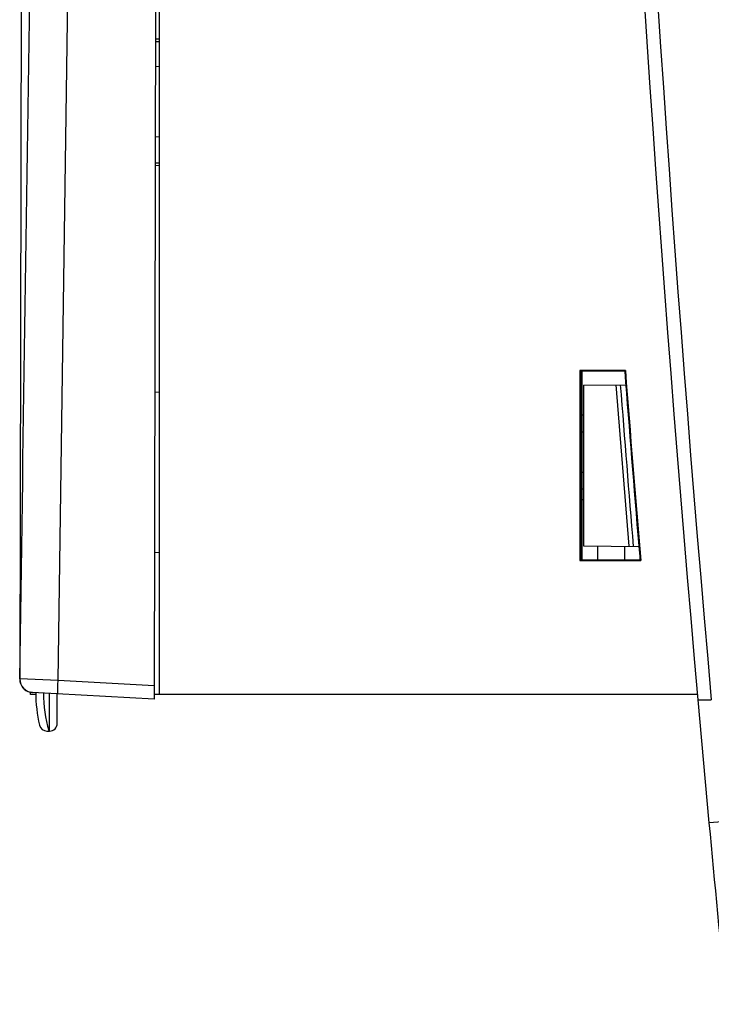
# Model space of a CAD drawing. Header units: millimetres. Extents: x 0 to 700, y 0 to 600.
# Tile 36 of 45: x 370 to 396, y 252 to 288. Entities that reach past the tile are written whole.
import ezdxf

# ---------------------------------------------------------------- set-up
doc = ezdxf.new("R2010")
doc.units = ezdxf.units.MM
doc.header["$LTSCALE"] = 39.111111
doc.layers.get('0').update_dxf_attribs({"linetype": 'CONTINUOUS'})
doc.layers.add('002_AXIS', color=7, linetype='CONTINUOUS')
doc.layers.add('7_ALL_FEATURES', color=7, linetype='CONTINUOUS')

msp = doc.modelspace()

# ---------------------------------------------------------------- linework, layer by layer
at = {"color": 7, "linetype": 'CONTINUOUS'}
for p, q in [((375.652, 359.587), (375.458, 262.882)), ((370.627, 347.069), (370.459, 263.629)), ((375.658, 263.06), (375.658, 308.88)), ((375.658, 287.399), (375.507, 287.407)), ((375.507, 287.316), (375.658, 287.313)), ((375.505, 286.398), (375.658, 286.389)), ((375.5, 283.775), (375.658, 283.783)), ((375.498, 282.803), (375.658, 282.806)), ((375.498, 282.712), (375.658, 282.721)), ((392.969, 275.089), (391.276, 275.089)), ((391.276, 275.089), (391.302, 275.064)), ((391.276, 275.089), (391.276, 268.03)), ((392.969, 275.089), (392.946, 275.064)), ((392.946, 275.064), (391.302, 275.064)), ((391.302, 275.064), (391.302, 268.055)), ((391.358, 268.055), (391.358, 275.064)), ((391.408, 274.548), (392.986, 274.561)), ((391.408, 274.548), (391.408, 268.576)), ((392.612, 274.558), (393.095, 268.561)), ((375.658, 274.278), (375.481, 274.287)), ((391.358, 272.82), (391.408, 272.82)), ((391.358, 271.32), (391.408, 271.32)), ((391.408, 268.576), (393.47, 268.558)), ((391.938, 268.571), (391.938, 268.055)), ((392.938, 268.562), (392.938, 268.055)), ((393.468, 268.576), (393.469, 268.558)), ((375.469, 268.332), (375.658, 268.342)), ((391.276, 268.03), (391.302, 268.055)), ((391.276, 268.03), (393.538, 268.03)), ((391.302, 268.055), (393.511, 268.055)), ((393.538, 268.03), (393.511, 268.055)), ((370.466, 263.634), (370.459, 263.629)), ((370.847, 263.14), (370.933, 263.128)), ((370.933, 263.128), (370.848, 263.14)), ((370.858, 263.06), (370.858, 263.128)), ((371.05, 263.06), (370.858, 263.06)), ((375.458, 262.882), (370.932, 263.128)), ((371.558, 263.094), (371.556, 261.694)), ((371.856, 261.984), (371.858, 263.084)), ((395.643, 263.06), (375.458, 263.06)), ((395.661, 262.86), (396.163, 262.86)), ((395.661, 262.86), (396.076, 258.282)), ((371.473, 261.696), (371.556, 261.694)), ((371.571, 261.694), (371.556, 261.694))]:
    msp.add_line(p, q, dxfattribs=at)
at = {"color": 9, "linetype": 'CONTINUOUS'}
for p, q in [((371.887, 263.576), (372.276, 290.606)), ((371.887, 263.576), (370.466, 263.634)), ((375.459, 263.381), (371.887, 263.576)), ((371.571, 261.694), (371.573, 263.095)), ((396.574, 258.328), (396.076, 258.282))]:
    msp.add_line(p, q, dxfattribs=at)
at = {"color": 7, "linetype": 'CONTINUOUS'}
for centre, radius, start, end in [((1491.358, 360.06), 1100, 180, 185.069475), ((1491.358, 360.06), 1099.5, 180, 185.071787), ((1491.358, 360.06), 1101.67, 184.423538, 184.791873), ((1491.358, 360.06), 1101.9, 184.450239, 184.763234), ((370.959, 263.628), 0.5, 179.8849, 256.9717), ((376.058, 263.085), 5, 179.5846, 193.4984), ((371.478, 261.986), 0.29, 193.4984, 268.8849), ((371.566, 261.984), 0.29, 270.8849, 359.8849), ((1491.358, 360.06), 1100, 185.30888, 185.661367)]:
    msp.add_arc(centre, radius, start, end, dxfattribs=at)
at = {"color": 9, "linetype": 'CONTINUOUS'}
for centre, radius, start, end in [((370.966, 263.627), 0.5, 179.1957, 266.8848), ((376.107, 263.092), 4.764, 179.8292, 196.8032), ((376.165, 263.11), 4.824, 196.8174, 197.1746)]:
    msp.add_arc(centre, radius, start, end, dxfattribs=at)
at = {"color": 7, "linetype": 'CONTINUOUS'}
for start_param, end_param in [(3.218842, 3.224752), (-3.058416, -3.057958)]:
    msp.add_ellipse((1491.022, 360.06), major_axis=(1101.361, 0), ratio=1, start_param=start_param, end_param=end_param, dxfattribs=at)
at = {"color": 9, "linetype": 'CONTINUOUS'}
msp.add_open_spline([(371.886, 263.076), (371.882, 263.077), (371.88, 263.095), (371.877, 263.119), (371.876, 263.167), (371.875, 263.227), (371.876, 263.302), (371.879, 263.42), (371.883, 263.512), (371.887, 263.576)], degree=3, knots=[0, 0, 0, 0, 0.021692, 0.0791, 0.17158, 0.295525, 0.446445, 0.618727, 1, 1, 1, 1], dxfattribs=at)
at = {"layer": '002_AXIS', "color": 7, "linetype": 'CONTINUOUS'}
for p, q in [((391.358, 273.445), (391.408, 273.445)), ((391.358, 270.695), (391.408, 270.695)), ((391.358, 270.305), (391.408, 270.305))]:
    msp.add_line(p, q, dxfattribs=at)
at = {"layer": '7_ALL_FEATURES', "color": 9, "linetype": 'CONTINUOUS'}
msp.add_open_spline([(370.466, 263.634), (370.588, 272.335), (370.717, 281.036), (370.853, 289.736)], degree=3, dxfattribs=at)

doc.saveas('drawing.dxf')
